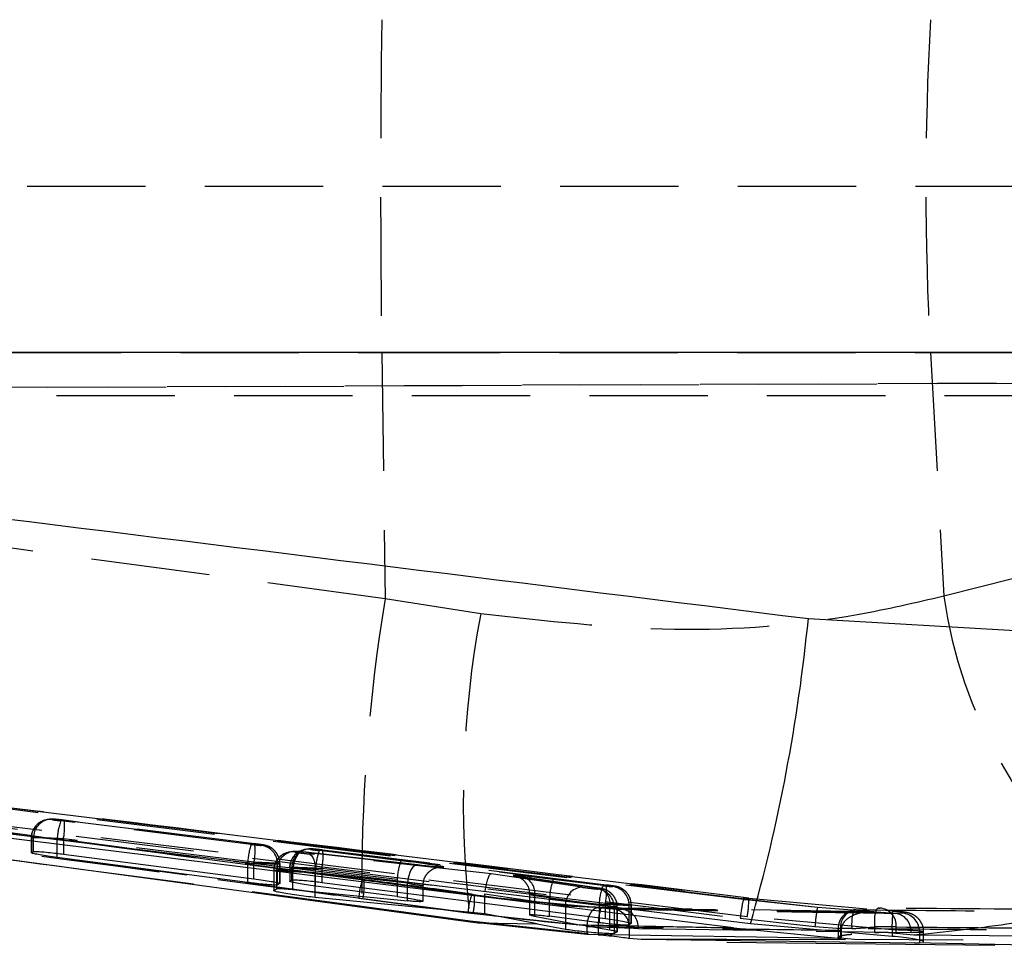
# Model space of a CAD drawing. Extents: x 40 to 416, y 16 to 281.
# Tile 11 of 41: x 174 to 185, y 145 to 155. Entities that reach past the tile are written whole.
import ezdxf

# ---------------------------------------------------------------- set-up
doc = ezdxf.new("R2010")
doc.units = 0
doc.linetypes.add('HIDDEN', pattern=[1.905, 1.27, -0.635])
doc.layers.get('0').update_dxf_attribs({"linetype": 'CONTINUOUS'})

msp = doc.modelspace()

# ---------------------------------------------------------------- linework, layer by layer
at = {"color": 7, "linetype": 'HIDDEN'}
for p, q in [((159.2592, 153.15955), (186.07009, 153.15955)), ((160.90195, 151.37455), (178.30111, 151.37455)), ((178.30111, 151.37455), (178.33662, 148.73259)), ((178.30111, 151.37455), (184.185, 151.37455)), ((184.185, 151.37455), (184.33022, 148.76133)), ((184.185, 151.37455), (192.01673, 151.37455)), ((158.8555, 150.93507), (194.35928, 151.09039)), ((178.33662, 148.73259), (160.95566, 151.09072)), ((159.48025, 150.93507), (186.39772, 151.0529)), ((191.32223, 150.90955), (174.03405, 150.90955)), ((185.07884, 148.95225), (184.33022, 148.76133)), ((179.36214, 148.57324), (178.33662, 148.73259)), ((182.17807, 145.50752), (163.51683, 147.80715)), ((169.68216, 147.06081), (174.60942, 146.45701)), ((174.71041, 146.36385), (174.67242, 146.34997)), ((174.7325, 146.36751), (174.71041, 146.36385)), ((174.78933, 146.36868), (174.74745, 146.3694)), ((174.76725, 146.36502), (174.78933, 146.36868)), ((176.90228, 146.09933), (174.85933, 146.35145)), ((174.89666, 146.35763), (174.897, 146.35764)), ((174.89666, 146.35763), (176.93961, 146.10551)), ((176.93994, 146.10551), (174.897, 146.35764)), ((178.09894, 145.51658), (172.18985, 146.31027)), ((174.54279, 146.1664), (174.54279, 146.00908)), ((174.56575, 146.17019), (174.54366, 146.16653)), ((174.54366, 146.16653), (174.54366, 146.0103)), ((174.56575, 146.02184), (174.56575, 146.17019)), ((174.81993, 146.15297), (176.86288, 145.90084)), ((174.81993, 146.00334), (174.81993, 146.15297)), ((174.88774, 146.15915), (174.88774, 145.99495)), ((176.93068, 145.90702), (174.88774, 146.15915)), ((177.0317, 146.09194), (177.00961, 146.08828)), ((177.40054, 146.02303), (177.35865, 146.02375)), ((177.36791, 146.01763), (177.40054, 146.02303)), ((177.48185, 146.04473), (177.47265, 146.04298)), ((177.50394, 146.04838), (177.48185, 146.04473)), ((177.53868, 146.0459), (177.56076, 146.04956)), ((178.50623, 145.92429), (177.63077, 146.03233)), ((177.66843, 146.03852), (177.6681, 146.03851)), ((177.6681, 146.03851), (180.70814, 145.66333)), ((180.70847, 145.66334), (177.66843, 146.03852)), ((177.31108, 146.01645), (177.30188, 146.01471)), ((177.34371, 146.02186), (177.31108, 146.01645)), ((177.45626, 146.01805), (177.45415, 146.01834)), ((178.68598, 145.88164), (177.45415, 146.01834)), ((177.45626, 146.01805), (178.68808, 145.88134)), ((179.47376, 145.78247), (177.51526, 145.99759)), ((175.02167, 145.84176), (178.0876, 145.43674)), ((176.86288, 145.90084), (176.86288, 145.73905)), ((176.93068, 145.73026), (176.93068, 145.90702)), ((177.14345, 145.81901), (177.14345, 145.60241)), ((177.17696, 145.82454), (177.14433, 145.81914)), ((177.14433, 145.81914), (177.14433, 145.60363)), ((177.17696, 145.62344), (177.17696, 145.82454)), ((177.18487, 145.8898), (177.20695, 145.89345)), ((177.18487, 145.68787), (177.18487, 145.8898)), ((177.20695, 145.89345), (177.20695, 145.67818)), ((177.20782, 145.6795), (177.20782, 145.89358)), ((177.31423, 145.84728), (177.31423, 145.70341)), ((177.33718, 145.85107), (177.3151, 145.84741)), ((177.3151, 145.84741), (177.3151, 145.70471)), ((177.33718, 145.71732), (177.33718, 145.85107)), ((178.57594, 145.68286), (177.34411, 145.81956)), ((177.34411, 145.81956), (177.34411, 145.61588)), ((177.59136, 145.83385), (178.46682, 145.7258)), ((177.59136, 145.70029), (177.59136, 145.83385)), ((177.65918, 145.84002), (177.65918, 145.69204)), ((180.69921, 145.46484), (177.65918, 145.84002)), ((178.68808, 145.88134), (178.68598, 145.88164)), ((177.58638, 145.7991), (179.40703, 145.59913)), ((177.58638, 145.59187), (177.58638, 145.7991)), ((178.46682, 145.7258), (178.46682, 145.58866)), ((180.44566, 145.63997), (179.47376, 145.78247)), ((179.81607, 145.74736), (180.62416, 145.62986)), ((179.82069, 145.74679), (179.81607, 145.74736)), ((180.62878, 145.62929), (179.82069, 145.74679)), ((180.67081, 145.65715), (180.13984, 145.72268)), ((178.57594, 145.49382), (178.57594, 145.68286)), ((178.74396, 145.55319), (178.74396, 145.65863)), ((180.65055, 145.62498), (180.62036, 145.61998)), ((180.80022, 145.64976), (180.77814, 145.6461)), ((178.0547, 145.52274), (179.2254, 145.36573)), ((179.28144, 145.35805), (178.09894, 145.51658)), ((179.28561, 145.562), (179.38885, 145.54722)), ((179.40492, 145.56855), (180.27151, 145.44148)), ((179.40492, 145.46859), (179.40492, 145.56855)), ((179.54479, 145.52757), (180.77893, 145.40913)), ((179.88519, 145.56784), (179.88519, 145.40711)), ((179.93855, 145.54887), (179.93855, 145.32864)), ((180.74664, 145.43137), (179.93855, 145.54887)), ((180.10043, 145.52419), (180.6314, 145.45866)), ((180.10043, 145.37956), (180.10043, 145.52419)), ((182.17807, 145.50752), (182.22164, 145.50672)), ((182.9729, 145.42221), (182.17807, 145.50752)), ((182.9729, 145.42221), (182.22164, 145.50672)), ((182.23771, 145.52342), (182.23673, 145.52232)), ((182.23673, 145.52232), (183.77694, 145.38448)), ((178.0876, 145.43674), (179.25063, 145.2807)), ((180.27151, 145.44148), (180.27151, 145.26534)), ((183.53503, 145.37633), (180.62157, 145.42054)), ((180.72068, 145.4121), (180.63021, 145.41874)), ((180.6314, 145.45866), (180.6314, 145.3116)), ((180.69921, 145.30292), (180.69921, 145.46484)), ((180.72068, 145.4121), (180.8886, 145.40021)), ((180.74664, 145.17976), (180.74664, 145.43137)), ((180.8886, 145.40021), (180.79007, 145.40613)), ((180.79561, 145.4215), (180.82581, 145.42649)), ((180.79561, 145.17075), (180.79561, 145.4215)), ((180.82581, 145.42649), (180.82568, 145.43332)), ((180.82581, 145.42649), (180.82581, 145.16087)), ((180.82668, 145.16212), (180.82668, 145.42663)), ((180.95339, 145.44762), (180.97548, 145.45127)), ((180.95339, 145.26007), (180.95339, 145.44762)), ((180.97548, 145.45127), (180.97548, 145.24982)), ((180.97635, 145.25124), (180.97635, 145.45141)), ((183.5783, 145.37473), (182.9729, 145.42221)), ((183.62779, 145.41569), (183.62537, 145.41569)), ((183.62779, 145.41569), (183.64286, 145.4163)), ((179.2254, 145.36573), (180.62083, 145.21649)), ((182.14583, 145.30634), (182.94698, 145.22019)), ((183.77399, 145.18304), (182.22085, 145.32192)), ((183.81119, 145.358), (183.54711, 145.37484)), ((183.54711, 145.37484), (183.5783, 145.37473)), ((183.89996, 145.35984), (183.81119, 145.358)), ((179.25063, 145.2807), (180.62083, 145.13072)), ((180.49998, 145.21538), (180.50031, 145.22641)), ((180.49998, 145.21538), (180.49998, 145.13158)), ((180.62083, 145.21649), (180.62083, 145.13072)), ((180.95282, 145.20368), (181.05338, 145.19765)), ((180.95282, 145.20368), (180.95282, 145.12451)), ((181.05338, 145.19765), (183.97726, 145.15536)), ((182.94698, 145.22019), (183.22784, 145.19622)), ((183.19367, 145.19567), (183.19367, 145.10413)), ((183.34064, 145.19567), (183.19367, 145.19567)), ((183.21948, 145.19567), (183.21948, 145.09317)), ((183.22784, 145.19622), (183.2265, 145.17422)), ((183.81842, 145.21331), (183.5852, 145.21331)), ((183.5852, 145.21331), (183.5852, 145.15329)), ((183.77399, 145.18304), (183.77399, 145.112)), ((183.81842, 145.14742), (183.81842, 145.21331)), ((180.81984, 145.15803), (180.82581, 145.16087)), ((180.82581, 145.16087), (180.82372, 145.16212)), ((182.00293, 145.08248), (183.36978, 145.08073)), ((183.36978, 145.08073), (183.21948, 145.09317)), ((186.44219, 145.05476), (183.36978, 145.08073)), ((183.81842, 145.14742), (184.00827, 145.12809)), ((183.97726, 145.15536), (184.06729, 145.15748)), ((184.00827, 145.12809), (186.88057, 145.10832)), ((184.06729, 145.15748), (184.06729, 145.07197)), ((184.1119, 145.05276), (184.1119, 145.16184))]:
    msp.add_line(p, q, dxfattribs=at)
at = {"color": 7, "linetype": 'CONTINUOUS'}
for p, q in [((185.52431, 151.37455), (161.85655, 151.37455)), ((182.87562, 148.52088), (185.50241, 148.37137)), ((163.32837, 147.42279), (179.33278, 145.25886)), ((182.07172, 145.20497), (163.67913, 147.47854)), ((174.54366, 146.0103), (174.56575, 146.02184)), ((176.86288, 145.69094), (174.81993, 145.95899)), ((174.88774, 145.99495), (176.93068, 145.73026)), ((177.3151, 145.70471), (177.33718, 145.71732)), ((177.14433, 145.60363), (177.17696, 145.62344)), ((177.20695, 145.67818), (177.18487, 145.66522)), ((177.34411, 145.61588), (178.57594, 145.49382)), ((178.46682, 145.53954), (177.59136, 145.65284)), ((177.65918, 145.69204), (180.69921, 145.30292)), ((179.40492, 145.35555), (177.58638, 145.53041)), ((178.74396, 145.48849), (178.74396, 145.55319)), ((179.40492, 145.35555), (179.40492, 145.46859)), ((179.88519, 145.40711), (179.88519, 145.34306)), ((179.96804, 145.24572), (179.40492, 145.35555)), ((179.93855, 145.32864), (180.42292, 145.23656)), ((180.6314, 145.25923), (180.10043, 145.32801)), ((179.33278, 145.25886), (179.96804, 145.24572)), ((180.49998, 145.13158), (179.33278, 145.25886)), ((179.96804, 145.24572), (180.27151, 145.19075)), ((180.74664, 145.17976), (180.42292, 145.23656)), ((180.97548, 145.24982), (180.95339, 145.23545)), ((182.07172, 145.20497), (183.2265, 145.089)), ((183.77399, 145.112), (182.25454, 145.24672)), ((183.2265, 145.089), (180.49998, 145.13158)), ((180.79561, 145.1465), (180.81984, 145.15803)), ((180.95282, 145.09339), (181.08199, 145.08367)), ((181.08199, 145.08367), (184.01516, 145.04261)), ((181.86087, 145.08267), (182.00293, 145.08248)), ((183.2265, 145.17422), (183.2265, 145.089)), ((184.06729, 145.07197), (184.06729, 145.0431)), ((182.00286, 145.05215), (184.87523, 145.01946)), ((184.01516, 145.04261), (184.06729, 145.0431)), ((185.37524, 145.01681), (184.01516, 145.04261)), ((184.06729, 145.0431), (184.10662, 145.04765))]:
    msp.add_line(p, q, dxfattribs=at)
at = {"color": 8, "linetype": 'CONTINUOUS'}
for p, q in [((174.81993, 145.95899), (174.81993, 146.00334)), ((176.86288, 145.73905), (176.86288, 145.69094)), ((177.18487, 145.66522), (177.18487, 145.68787)), ((177.59136, 145.65284), (177.59136, 145.70029)), ((177.58638, 145.53041), (177.58638, 145.59187)), ((178.46682, 145.58866), (178.46682, 145.53954)), ((180.10043, 145.32801), (180.10043, 145.37956)), ((180.6314, 145.3116), (180.6314, 145.25923)), ((180.27151, 145.26534), (180.27151, 145.19075)), ((180.95339, 145.23545), (180.95339, 145.26007)), ((180.79561, 145.1465), (180.79561, 145.17075)), ((180.95282, 145.12451), (180.95282, 145.09339)), ((181.08199, 145.08367), (181.86087, 145.08267))]:
    msp.add_line(p, q, dxfattribs=at)
at = {"color": 7, "linetype": 'CONTINUOUS', "flags": 128}
msp.add_lwpolyline([(182.25454, 145.24672), (174.19925, 146.22201), (163.36908, 147.53243)], dxfattribs=at)
at = {"color": 7, "linetype": 'HIDDEN', "flags": 128}
for points in [[(182.22085, 145.32192), (173.76419, 146.35754), (169.66553, 146.85941)], [(174.60942, 146.45701), (177.7357, 146.07391), (182.23673, 145.52232)], [(174.74745, 146.3694), (174.74721, 146.36938), (174.7325, 146.36751)], [(177.35865, 146.02375), (177.35841, 146.02373), (177.34371, 146.02186)], [(177.53868, 146.0459), (177.49656, 146.0466), (177.48185, 146.04473)], [(177.36791, 146.01763), (177.32578, 146.01833), (177.31108, 146.01645)], [(177.45415, 146.01834), (177.43811, 146.01683), (177.41971, 146.00731), (177.40183, 145.98989), (177.38523, 145.96531), (177.37059, 145.9346), (177.35854, 145.89906), (177.34959, 145.86016), (177.34411, 145.81956)], [(177.51526, 145.99759), (177.53224, 145.9913), (177.54779, 145.97833), (177.56136, 145.95913), (177.57249, 145.93436), (177.5808, 145.90489), (177.58598, 145.87174), (177.58786, 145.83606), (177.58638, 145.7991)], [(178.68598, 145.88164), (178.66994, 145.88012), (178.65154, 145.8706), (178.63366, 145.85319), (178.61706, 145.82861), (178.60242, 145.7979), (178.59038, 145.76235), (178.58142, 145.72346), (178.57594, 145.68286)], [(183.38541, 145.39823), (183.37453, 145.39501), (183.36451, 145.38394), (183.35577, 145.36546), (183.34863, 145.34029), (183.34338, 145.30943), (183.34024, 145.2741), (183.33931, 145.23567), (183.34064, 145.19567)], [(183.62537, 145.41569), (183.61692, 145.41256), (183.607, 145.40156), (183.59844, 145.38312), (183.59157, 145.35798), (183.58666, 145.32713), (183.5839, 145.29178), (183.58341, 145.25333), (183.5852, 145.21331)], [(183.77399, 145.18304), (183.77622, 145.22532), (183.77802, 145.26573), (183.7793, 145.3025), (183.78001, 145.33402), (183.78013, 145.3589), (183.77963, 145.37604), (183.77856, 145.3847), (183.77694, 145.38448)]]:
    msp.add_lwpolyline(points, dxfattribs=at)
at = {"color": 7, "linetype": 'HIDDEN'}
for centre, radius, start, end in [((312.00195, 153.15955), 133.71275, 179.2351045, 180.7648955), ((216.4908, 153.15955), 32.35507, 176.83743, 183.16257), ((197.21784, 145.64867), 19.13142, 170.723644, 180.63471), ((189.31848, 149.46482), 5.03762, 188.027422, 231.243948), ((190.11098, 146.56102), 10.93556, 169.396797, 186.723521), ((174.74308, 146.16708), 0.19941, 83.037598, 180.156558), ((174.76535, 146.17062), 0.1996, 99.473319, 180.123962), ((175.53514, 146.11414), 0.71627, 160.651194, 176.892772), ((174.24408, 146.28863), 0.65655, 348.62582, 6.033743), ((177.57817, 145.86198), 0.71635, 160.651114, 176.890783), ((176.31088, 146.03432), 0.63274, 348.393145, 6.459388), ((176.98484, 145.8898), 0.20002, 359.99926, 82.887182), ((177.00698, 145.89356), 0.19991, 15.379622, 82.899212), ((177.51474, 145.84783), 0.19964, 102.170508, 180.119236), ((177.5366, 145.85161), 0.19941, 83.038424, 180.156679), ((178.30681, 145.79496), 0.7165, 160.652781, 176.889116), ((177.01552, 145.96949), 0.65655, 348.626856, 6.034853), ((177.34397, 145.81955), 0.19964, 102.169857, 180.118697), ((177.37657, 145.82496), 0.19962, 99.476007, 180.121274), ((179.18213, 145.68695), 0.71636, 160.651173, 176.890724), ((178.70363, 145.49216), 0.64966, 159.123761, 177.301696), ((178.10802, 145.73115), 0.01364, 213.321421, 281.67143), ((177.43624, 145.65652), 0.67732, 348.076701, 5.190906), ((179.76958, 145.58231), 0.17224, 348.806846, 72.740953), ((180.81574, 145.48535), 0.71636, 160.652228, 176.891738), ((180.45984, 145.45188), 0.18862, 94.312896, 183.160586), ((180.5956, 145.42151), 0.20002, 359.996918, 82.888315), ((180.5793, 145.46514), 0.17071, 348.589706, 74.765109), ((181.34685, 145.41978), 0.7165, 160.652833, 176.889064), ((180.62607, 145.42708), 0.19941, 46.640633, 82.9488), ((180.07896, 145.59217), 0.63318, 348.399514, 6.45302), ((180.75338, 145.44763), 0.20002, 359.997151, 82.889291), ((180.77574, 145.45184), 0.19943, 45.952671, 82.949049), ((179.87562, 145.33219), 0.65109, 158.903604, 177.047143), ((179.2905, 145.59632), 0.03723, 233.148865, 274.717869), ((178.61932, 145.49889), 0.67693, 347.99178, 5.113822), ((180.77482, 145.45107), 0.20066, 0.057996, 22.250788), ((183.67123, 145.16504), 1.53193, 167.08187, 174.707867), ((181.0036, 145.52523), 1.23411, 350.517764, 359.915899), ((182.17717, 145.56484), 0.07318, 307.419077, 324.480614), ((181.27767, 145.21974), 0.65685, 162.369281, 180.283112), ((180.76619, 145.22029), 0.18737, 354.914889, 82.678322), ((180.86106, 145.2095), 0.19269, 356.476002, 81.781809), ((184.4149, 145.13451), 1.47042, 168.717074, 176.659573), ((183.39667, 145.19567), 0.203, 93.769344, 180), ((183.4132, 145.20622), 0.19401, 98.23451, 183.117923), ((183.64123, 145.21331), 0.203, 92.515341, 94.480103), ((183.64123, 145.21331), 0.203, 89.538197, 90.804694), ((183.6284, 145.22638), 0.19047, 356.063265, 85.645049), ((183.53447, 145.22052), 0.15483, 85.317341, 97.756112), ((183.78507, 145.16722), 0.19256, 356.468491, 82.202609), ((183.87018, 145.16485), 0.19725, 357.858223, 81.314825)]:
    msp.add_arc(centre, radius, start, end, dxfattribs=at)
at = {"color": 7, "linetype": 'CONTINUOUS'}
msp.add_arc((164.28419, 150.35149), 18.68133, 344.141954, 354.376503, dxfattribs=at)
at = {"color": 7, "linetype": 'HIDDEN'}
for centre, major_axis, ratio, start_param, end_param in [((174.86696, 146.35272), (0.1, -0.01218), 0.02163751, 3.06794465, 4.63874097), ((174.88904, 146.35637), (0.1, -0.01218), 0.02163751, 1.49714832, 3.06794464), ((174.86488, 146.15789), (0.3, -0.01217), 0.00730741, 1.49480955, 3.06560588), ((176.9099, 146.10059), (0.1, -0.01218), 0.02163751, 4.63874097, 6.2095373), ((176.93199, 146.10424), (0.1, -0.01218), 0.02163751, 6.2095373, 7.78033363), ((177.63839, 146.03359), (0.1, -0.01218), 0.02163751, 3.06794465, 4.63874097), ((177.66048, 146.03725), (0.1, -0.01218), 0.02163751, 1.49714832, 3.06794465), ((177.46762, 146.00532), (0.1, -0.01218), 0.02163751, 3.06794464, 5.21159956), ((178.46812, 145.91798), (0.5, -0.0609), 0.02163751, 5.99240092, 7.78033363), ((176.88574, 145.9021), (0.3, -0.01217), 0.00730741, 4.63640221, 6.20719853), ((176.90782, 145.90576), (0.3, -0.01217), 0.00730741, 6.20719853, 7.77799486), ((177.44345, 145.80683), (0.3, -0.01217), 0.00730741, 3.06560588, 5.20926079), ((177.47608, 145.81224), (0.3, -0.01217), 0.00730741, 2.02660415, 3.06560588), ((177.61423, 145.83511), (0.3, -0.01217), 0.00730741, 3.06560588, 4.63640221), ((177.63631, 145.83876), (0.3, -0.01217), 0.00730741, 1.49480955, 3.06560588), ((178.46812, 145.91798), (0.5, -0.0609), 0.02163751, 5.17053557, 5.99240092), ((179.4496, 145.58399), (0.02543, 0.19841), 0.22097915, 0.02875426, 1.52275667), ((180.10935, 145.71763), (0.4, -0.04872), 0.02163751, 1.49714832, 3.89199529), ((178.44396, 145.71949), (0.29999, -0.06094), 0.03514844, 5.1750407, 6.28727672), ((180.52065, 145.63229), (0.1, -0.01218), 0.02163751, 3.86705303, 6.2095373), ((180.55084, 145.63729), (0.1, -0.01218), 0.02163751, 6.2095373, 7.03358794), ((180.67843, 145.65841), (0.1, -0.01218), 0.02163751, 4.63874097, 6.2095373), ((180.70051, 145.66207), (0.1, -0.01218), 0.02163751, 6.2095373, 7.78033363), ((180.08519, 145.51914), (0.19999, -0.04878), 0.0414548, 1.50462414, 3.89947111), ((180.49649, 145.4338), (0.3, -0.01217), 0.00730741, 3.86471427, 6.20719853), ((180.65427, 145.45992), (0.3, -0.01217), 0.00730741, 4.63640221, 6.20719853), ((180.67635, 145.46358), (0.3, -0.01217), 0.00730741, 6.20719853, 7.77799486), ((180.52668, 145.4388), (0.3, -0.01217), 0.00730741, 6.20719853, 7.03124918)]:
    msp.add_ellipse(centre, major_axis=major_axis, ratio=ratio, start_param=start_param, end_param=end_param, dxfattribs=at)
at = {"color": 7, "linetype": 'CONTINUOUS'}
for points, knots in [([(161.8994, 151.11138), (162.94892, 150.98381), (169.94278, 150.13375), (176.93374, 149.2619), (182.87562, 148.52088)], [0, 0, 0, 0, 0.15006194, 1, 1, 1, 1]), ([(162.92439, 147.46656), (165.59929, 147.10135), (169.63054, 146.55094), (173.66442, 146.0203), (175.02167, 145.84176)], [0, 0, 0, 0, 0.66353918, 1, 1, 1, 1]), ([(174.56575, 146.02184), (174.57155, 146.02275), (174.58313, 146.02455), (174.64068, 146.0215), (174.72061, 146.01449), (174.80767, 146.00505), (174.86439, 145.99789), (174.88774, 145.99495)], [0, 0, 0, 0, 0.21225907, 0.42452245, 0.63691048, 0.85056076, 1, 1, 1, 1]), ([(174.81993, 145.95899), (174.78626, 145.96358), (174.71891, 145.97276), (174.63272, 145.98673), (174.57092, 145.99873), (174.54261, 146.00665), (174.54337, 146.00929), (174.54366, 146.0103)], [0, 0, 0, 0, 0.21721479, 0.43441875, 0.65148787, 0.86720657, 1, 1, 1, 1]), ([(176.93068, 145.73026), (176.96436, 145.72572), (177.0317, 145.71663), (177.11789, 145.70262), (177.1797, 145.69042), (177.208, 145.68217), (177.20724, 145.67928), (177.20695, 145.67818)], [0, 0, 0, 0, 0.217139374, 0.434274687, 0.651359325, 0.867217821, 1, 1, 1, 1]), ([(177.33718, 145.71732), (177.34298, 145.71835), (177.35457, 145.72042), (177.41213, 145.71778), (177.49207, 145.71114), (177.57912, 145.70198), (177.63583, 145.69494), (177.65918, 145.69204)], [0, 0, 0, 0, 0.212324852, 0.424653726, 0.637025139, 0.850558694, 1, 1, 1, 1]), ([(177.18487, 145.66522), (177.17907, 145.66414), (177.16749, 145.66199), (177.10997, 145.6646), (177.03008, 145.67134), (176.94303, 145.68072), (176.88628, 145.68796), (176.86288, 145.69094)], [0, 0, 0, 0, 0.21222642, 0.42445677, 0.63670387, 0.85014419, 1, 1, 1, 1]), ([(177.58638, 145.53041), (177.55501, 145.53369), (177.49228, 145.54026), (177.3885, 145.5538), (177.2919, 145.56825), (177.21184, 145.58233), (177.15868, 145.59421), (177.14194, 145.60082), (177.14386, 145.60309), (177.14433, 145.60363)], [0, 0, 0, 0, 0.15762805, 0.31520996, 0.47382212, 0.6331589, 0.79220874, 0.95007702, 1, 1, 1, 1]), ([(177.17696, 145.62344), (177.18281, 145.62453), (177.19452, 145.62671), (177.25312, 145.62425), (177.31275, 145.61876), (177.34411, 145.61588)], [0, 0, 0, 0, 0.32162661, 0.643261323, 1, 1, 1, 1]), ([(177.59136, 145.65284), (177.55769, 145.65738), (177.49035, 145.66646), (177.40417, 145.68045), (177.34236, 145.69261), (177.31404, 145.70078), (177.31481, 145.70362), (177.3151, 145.70471)], [0, 0, 0, 0, 0.21713734, 0.43426849, 0.65135372, 0.86718422, 1, 1, 1, 1]), ([(178.46682, 145.53954), (178.50047, 145.53499), (178.56777, 145.5259), (178.65431, 145.51174), (178.7148, 145.49953), (178.74458, 145.49132), (178.74091, 145.48911), (178.73989, 145.48849)], [0, 0, 0, 0, 0.228276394, 0.456553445, 0.684825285, 0.91185335, 1, 1, 1, 1]), ([(178.73765, 145.48529), (178.72755, 145.48473), (178.70739, 145.48363), (178.64608, 145.4873), (178.59666, 145.49189), (178.57594, 145.49382)], [0, 0, 0, 0, 0.36835496, 0.73518967, 1, 1, 1, 1]), ([(179.93855, 145.32864), (179.92455, 145.33145), (179.89656, 145.33708), (179.88931, 145.34064), (179.88569, 145.34242)], [0, 0, 0, 0, 0.49992636, 1, 1, 1, 1]), ([(179.88706, 145.34306), (179.88769, 145.34402), (179.88909, 145.3462), (179.91767, 145.34597), (179.96437, 145.34297), (180.02504, 145.33716), (180.07274, 145.33158), (180.09768, 145.32837), (180.10043, 145.32801)], [0, 0, 0, 0, 0.16195796, 0.3649396, 0.56726102, 0.77016473, 0.97461904, 1, 1, 1, 1]), ([(180.69921, 145.30292), (180.73289, 145.29841), (180.80023, 145.28938), (180.88641, 145.27525), (180.94823, 145.26277), (180.97654, 145.25416), (180.97577, 145.25102), (180.97548, 145.24982)], [0, 0, 0, 0, 0.21707134, 0.43413957, 0.65126394, 0.86727207, 1, 1, 1, 1]), ([(180.27151, 145.19075), (180.29648, 145.18692), (180.34642, 145.17924), (180.44534, 145.16765), (180.54822, 145.15764), (180.64572, 145.15), (180.72526, 145.14545), (180.7797, 145.14402), (180.79046, 145.1457), (180.79561, 145.1465)], [0, 0, 0, 0, 0.14538267, 0.29076802, 0.43607287, 0.58078357, 0.72472502, 0.86800018, 1, 1, 1, 1]), ([(180.42292, 145.23656), (180.75769, 145.22998), (181.30772, 145.21916), (181.85682, 145.20896), (182.07172, 145.20497)], [0, 0, 0, 0, 0.60862606, 1, 1, 1, 1]), ([(180.95339, 145.23545), (180.9476, 145.23421), (180.93602, 145.23172), (180.87849, 145.23382), (180.7986, 145.24011), (180.71155, 145.24918), (180.65482, 145.25629), (180.6314, 145.25923)], [0, 0, 0, 0, 0.21229582, 0.42460238, 0.63681833, 0.85011123, 1, 1, 1, 1]), ([(180.82372, 145.16212), (180.82291, 145.1634), (180.82106, 145.16632), (180.78752, 145.17304), (180.75636, 145.17816), (180.74664, 145.17976)], [0, 0, 0, 0, 0.34772606, 0.79668645, 1, 1, 1, 1]), ([(180.62083, 145.13072), (180.66069, 145.12718), (180.7404, 145.12011), (180.84957, 145.10714), (180.91801, 145.09811), (180.94572, 145.09435), (180.95282, 145.09339)], [0, 0, 0, 0, 0.2986451, 0.597233, 0.89667285, 1, 1, 1, 1]), ([(184.10699, 145.05276), (184.10799, 145.05424), (184.11107, 145.0588), (184.07385, 145.07144), (184.00133, 145.08743), (183.89726, 145.10298), (183.81568, 145.10895), (183.77399, 145.112)], [0, 0, 0, 0, 0.1050023, 0.32373964, 0.54492762, 0.76744502, 1, 1, 1, 1])]:
    msp.add_open_spline(points, degree=3, knots=knots, dxfattribs=at)
at = {"color": 7, "linetype": 'HIDDEN'}
for points, knots in [([(184.33022, 148.76133), (184.02253, 148.68983), (183.09302, 148.47383), (181.42106, 148.33876), (180.05706, 148.49409), (179.36214, 148.57324)], [0, 0, 0, 0, 0.1953193, 0.59003594, 1, 1, 1, 1]), ([(178.09663, 145.72366), (175.28651, 146.09597), (170.24177, 146.76435), (165.20037, 147.45762), (162.96723, 147.76472)], [0, 0, 0, 0, 0.55703904, 1, 1, 1, 1]), ([(163.32837, 147.50847), (165.42715, 147.21988), (170.3342, 146.54514), (175.24455, 145.89488), (178.0547, 145.52274)], [0, 0, 0, 0, 0.427707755, 1, 1, 1, 1]), ([(163.67913, 147.58185), (164.13285, 147.52626), (170.28898, 146.77205), (176.44423, 146.01115), (182.14583, 145.30634)], [0, 0, 0, 0, 0.07370252, 1, 1, 1, 1]), ([(182.22164, 145.50672), (179.54004, 145.84076), (175.36078, 146.36135), (171.18026, 146.87628), (169.68216, 147.06081)], [0, 0, 0, 0, 0.64164652, 1, 1, 1, 1]), ([(171.28504, 146.63499), (172.67549, 146.44578), (174.9488, 146.13644), (177.22308, 145.83498), (178.10631, 145.7179)], [0, 0, 0, 0, 0.61164046, 1, 1, 1, 1]), ([(172.20166, 146.5113), (172.33544, 146.4932), (173.00432, 146.40272), (174.97386, 146.13704), (176.80993, 145.89166), (178.11078, 145.7178)], [0, 0, 0, 0, 0.06792554, 0.33962637, 1, 1, 1, 1]), ([(182.23773, 145.52355), (181.01204, 145.67359), (178.46946, 145.98483), (175.92681, 146.29567), (174.60988, 146.45666)], [0, 0, 0, 0, 0.482066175, 1, 1, 1, 1]), ([(174.67242, 146.34997), (174.66155, 146.34664), (174.63146, 146.33744), (174.58957, 146.29963), (174.55481, 146.24296), (174.53916, 146.19319), (174.54341, 146.16748), (174.54372, 146.16559)], [0, 0, 0, 0, 0.1410664, 0.39043478, 0.67580876, 0.97606656, 1, 1, 1, 1]), ([(174.897, 146.35764), (174.88329, 146.3593), (174.85559, 146.36265), (174.81731, 146.3668), (174.79359, 146.36905), (174.7782, 146.37004), (174.75938, 146.37062), (174.74326, 146.36875), (174.7325, 146.36751)], [0, 0, 0, 0, 0.20770522, 0.41969847, 0.6453572, 0.75639673, 0.83753675, 1, 1, 1, 1]), ([(177.20689, 145.8944), (177.20517, 145.91603), (177.20197, 145.95645), (177.17515, 146.00686), (177.14352, 146.04274), (177.11114, 146.06611), (177.08254, 146.0799), (177.06047, 146.08692), (177.04672, 146.09011), (177.03532, 146.09231), (177.01869, 146.09503), (176.9889, 146.09927), (176.95805, 146.10327), (176.94236, 146.10521), (176.93994, 146.10551)], [0, 0, 0, 0, 0.15562165, 0.29082416, 0.40459334, 0.50029942, 0.57794875, 0.63523443, 0.66915452, 0.70107815, 0.76828703, 0.88489204, 0.98227602, 1, 1, 1, 1]), ([(177.48185, 146.04473), (177.45773, 146.03802), (177.41417, 146.02592), (177.36077, 145.98101), (177.32632, 145.92368), (177.3106, 145.87407), (177.31485, 145.84836), (177.31516, 145.84647)], [0, 0, 0, 0, 0.26480796, 0.47824209, 0.722514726, 0.979514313, 1, 1, 1, 1]), ([(177.45415, 146.01834), (177.44615, 146.01921), (177.42514, 146.0215), (177.40479, 146.02339), (177.38938, 146.02439), (177.37057, 146.02497), (177.35445, 146.0231), (177.34371, 146.02186)], [0, 0, 0, 0, 0.19310845, 0.50692887, 0.66127883, 0.7741801, 1, 1, 1, 1]), ([(177.66843, 146.03852), (177.65472, 146.04018), (177.62702, 146.04353), (177.58875, 146.04768), (177.56503, 146.04993), (177.54963, 146.05092), (177.53081, 146.0515), (177.51469, 146.04963), (177.50394, 146.04838)], [0, 0, 0, 0, 0.20768809, 0.41968252, 0.64534283, 0.75639496, 0.83753559, 1, 1, 1, 1]), ([(177.31108, 146.01645), (177.28696, 146.00975), (177.24339, 145.99765), (177.18999, 145.95274), (177.15555, 145.8954), (177.13983, 145.84579), (177.14407, 145.82009), (177.14439, 145.81819)], [0, 0, 0, 0, 0.26479719, 0.47824291, 0.72250865, 0.97951418, 1, 1, 1, 1]), ([(178.74723, 145.6595), (178.74677, 145.67273), (178.7455, 145.70976), (178.76963, 145.76241), (178.80691, 145.80738), (178.84642, 145.83482), (178.88203, 145.84957), (178.90942, 145.85559), (178.92523, 145.85727), (178.93346, 145.85765), (178.93741, 145.85766), (178.93727, 145.85756), (178.93266, 145.85783), (178.93112, 145.85792)], [0, 0, 0, 0, 0.09956833, 0.27852228, 0.42078875, 0.54027303, 0.64003467, 0.71622156, 0.7665614, 0.81021311, 0.8658892, 0.95530111, 1, 1, 1, 1]), ([(179.26817, 145.56654), (179.13442, 145.58471), (178.74402, 145.63776), (178.35341, 145.68959), (178.09663, 145.72366)], [0, 0, 0, 0, 0.34259108, 1, 1, 1, 1]), ([(178.10556, 145.71697), (178.33906, 145.68616), (178.73323, 145.63415), (179.12532, 145.58091), (179.28515, 145.5592)], [0, 0, 0, 0, 0.59235727, 1, 1, 1, 1]), ([(178.11078, 145.7178), (178.24458, 145.69994), (178.6389, 145.64732), (179.03312, 145.59427), (179.29356, 145.55922)], [0, 0, 0, 0, 0.33933769, 1, 1, 1, 1]), ([(179.82069, 145.74679), (179.80044, 145.74982), (179.76591, 145.75498), (179.74114, 145.75929), (179.73539, 145.76067), (179.74312, 145.75879), (179.75516, 145.75503), (179.78191, 145.74412), (179.82443, 145.71627), (179.86404, 145.66428), (179.88562, 145.60973), (179.88283, 145.57668), (179.88199, 145.56664)], [0, 0, 0, 0, 0.19448751, 0.33162969, 0.43593068, 0.47800133, 0.51212154, 0.55797784, 0.66883118, 0.80585281, 0.941043, 1, 1, 1, 1]), ([(180.82396, 145.42665), (180.82477, 145.43367), (180.82802, 145.46217), (180.81191, 145.50756), (180.78392, 145.55364), (180.7512, 145.58493), (180.71974, 145.60476), (180.69308, 145.61592), (180.67382, 145.62133), (180.66194, 145.62389), (180.64915, 145.62624), (180.63726, 145.62802), (180.62878, 145.62929)], [0, 0, 0, 0, 0.06275151, 0.25443227, 0.41076347, 0.54304562, 0.65334822, 0.74098303, 0.80108796, 0.8384566, 0.88476806, 1, 1, 1, 1]), ([(180.97542, 145.45222), (180.9737, 145.47385), (180.97049, 145.51427), (180.94368, 145.56469), (180.91204, 145.60056), (180.87967, 145.62394), (180.85107, 145.63772), (180.829, 145.64475), (180.81525, 145.64793), (180.80384, 145.65013), (180.78722, 145.65285), (180.75743, 145.65709), (180.72658, 145.66109), (180.71088, 145.66304), (180.70847, 145.66334)], [0, 0, 0, 0, 0.155622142, 0.290820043, 0.404594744, 0.500292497, 0.577941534, 0.635226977, 0.669147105, 0.701076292, 0.768279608, 0.884884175, 0.982276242, 1, 1, 1, 1]), ([(179.29356, 145.55922), (179.42742, 145.54175), (179.90174, 145.47984), (180.37848, 145.44041), (180.72068, 145.4121)], [0, 0, 0, 0, 0.28219998, 1, 1, 1, 1]), ([(180.63021, 145.41874), (180.63001, 145.41875), (180.62946, 145.41879), (180.62805, 145.41891), (180.6266, 145.41904), (180.62462, 145.41919), (180.60951, 145.41989), (180.58406, 145.41268), (180.55053, 145.38228), (180.52518, 145.33909), (180.50686, 145.28632), (180.5025, 145.24639), (180.50031, 145.22641)], [0, 0, 0, 0, 0.00173428, 0.00474854, 0.01353064, 0.02225773, 0.03646512, 0.27431826, 0.47987817, 0.65920621, 0.82942208, 1, 1, 1, 1]), ([(180.63021, 145.41874), (180.6319, 145.41871), (181.10617, 145.41115), (182.07872, 145.39606), (183.04929, 145.38203), (183.54711, 145.37484)], [0, 0, 0, 0, 0.00173376, 0.48797777, 1, 1, 1, 1]), ([(180.79007, 145.40613), (180.78711, 145.40644), (180.77556, 145.40763), (180.74688, 145.41048), (180.70139, 145.4147), (180.6683, 145.41735), (180.65167, 145.41868)], [0, 0, 0, 0, 0.10204958, 0.39781259, 0.69745322, 1, 1, 1, 1]), ([(183.81119, 145.358), (183.74518, 145.3589), (183.41511, 145.36342), (182.44091, 145.37697), (181.53273, 145.39056), (180.8886, 145.40021)], [0, 0, 0, 0, 0.067760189, 0.338800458, 1, 1, 1, 1]), ([(183.38541, 145.39823), (183.95574, 145.39337), (185.11261, 145.38351), (186.26952, 145.37479), (186.85609, 145.37036)], [0, 0, 0, 0, 0.492988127, 1, 1, 1, 1]), ([(187.10089, 145.38983), (187.03487, 145.39028), (186.70481, 145.39255), (185.54709, 145.40066), (184.45542, 145.40921), (183.62779, 145.41569)], [0, 0, 0, 0, 0.05702042, 0.28510238, 1, 1, 1, 1]), ([(184.00827, 145.12809), (184.34173, 145.16319), (185.08271, 145.24119), (185.80127, 145.38626), (186.19646, 145.46605)], [0, 0, 0, 0, 0.45002559, 1, 1, 1, 1]), ([(180.50031, 145.22641), (180.5002, 145.22642), (180.09289, 145.2596), (179.68711, 145.30883), (179.28144, 145.35805)], [0, 0, 0, 0, 0.00027134, 1, 1, 1, 1]), ([(183.51358, 145.37394), (183.50354, 145.37311), (183.47821, 145.37102), (183.41259, 145.3598), (183.3352, 145.33348), (183.26914, 145.28264), (183.23715, 145.23801), (183.2307, 145.20904), (183.22784, 145.19622)], [0, 0, 0, 0, 0.087394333, 0.220689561, 0.578171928, 0.77511016, 0.900392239, 1, 1, 1, 1]), ([(183.5783, 145.37473), (183.57741, 145.37476), (183.55588, 145.37561), (183.53429, 145.37476), (183.51358, 145.37394)], [0, 0, 0, 0, 0.0411852, 1, 1, 1, 1]), ([(183.77694, 145.38448), (183.79409, 145.38333), (183.82768, 145.38106), (183.87097, 145.37596), (183.90262, 145.3706), (183.91914, 145.36564), (183.91991, 145.36171), (183.90662, 145.36046), (183.89996, 145.35984)], [0, 0, 0, 0, 0.17571321, 0.34435009, 0.51061987, 0.67410896, 0.83680846, 1, 1, 1, 1]), ([(184.11039, 145.16135), (184.11089, 145.16445), (184.11505, 145.19078), (184.10002, 145.23659), (184.07154, 145.28758), (184.03627, 145.32243), (184.00118, 145.34476), (183.96964, 145.35776), (183.93769, 145.36682), (183.89717, 145.37439), (183.84018, 145.38166), (183.79567, 145.38435), (183.77778, 145.38543)], [0, 0, 0, 0, 0.01925389, 0.16336169, 0.27972974, 0.3792356, 0.4655232, 0.53847917, 0.60620175, 0.7285406, 0.89094646, 1, 1, 1, 1]), ([(183.2265, 145.17422), (182.77181, 145.18081), (181.86296, 145.19398), (180.95412, 145.20825), (180.49998, 145.21538)], [0, 0, 0, 0, 0.50029894, 1, 1, 1, 1]), ([(180.62083, 145.21649), (180.66066, 145.21514), (180.74031, 145.21244), (180.84956, 145.20811), (180.91801, 145.20521), (180.94568, 145.204), (180.95282, 145.20368)], [0, 0, 0, 0, 0.29858535, 0.59712785, 0.89596489, 1, 1, 1, 1]), ([(186.69164, 145.16792), (186.10483, 145.17232), (184.94744, 145.18101), (183.79006, 145.19083), (183.21948, 145.19567)], [0, 0, 0, 0, 0.507011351, 1, 1, 1, 1]), ([(183.34064, 145.19567), (183.37085, 145.1977), (183.4524, 145.20316), (183.5339, 145.20939), (183.5852, 145.21331)], [0, 0, 0, 0, 0.37047159, 1, 1, 1, 1]), ([(184.06745, 145.15748), (184.06746, 145.15748), (184.08661, 145.15808), (184.11333, 145.15952), (184.11377, 145.16357), (184.07436, 145.16873), (183.99926, 145.17427), (183.89571, 145.1796), (183.81498, 145.18175), (183.77401, 145.18303), (183.77399, 145.18304)], [0, 0, 0, 0, 0.000085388, 0.164590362, 0.330075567, 0.495275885, 0.661297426, 0.827728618, 0.999916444, 1, 1, 1, 1]), ([(183.81842, 145.21331), (184.40554, 145.20869), (185.56373, 145.19957), (186.72192, 145.19154), (187.293, 145.18758)], [0, 0, 0, 0, 0.506927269, 1, 1, 1, 1]), ([(183.21948, 145.09317), (183.20938, 145.09512), (183.19413, 145.09808), (183.19593, 145.1026), (183.19654, 145.10413)], [0, 0, 0, 0, 0.66201055, 1, 1, 1, 1]), ([(183.19642, 145.10835), (183.2024, 145.11157), (183.21441, 145.11803), (183.25938, 145.12735), (183.30506, 145.13294), (183.33381, 145.13503), (183.34064, 145.13552)], [0, 0, 0, 0, 0.30117392, 0.60414938, 0.90600836, 1, 1, 1, 1]), ([(183.5852, 145.15329), (183.6075, 145.15466), (183.65211, 145.15741), (183.71926, 145.15696), (183.77907, 145.15361), (183.8052, 145.1495), (183.81842, 145.14742)], [0, 0, 0, 0, 0.248694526, 0.497419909, 0.745844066, 1, 1, 1, 1]), ([(184.06729, 145.15748), (184.06733, 145.15748), (184.06738, 145.15748), (184.06744, 145.15748), (184.06745, 145.15748)], [0, 0, 0, 0, 0.80913814, 1, 1, 1, 1])]:
    msp.add_open_spline(points, degree=3, knots=knots, dxfattribs=at)

doc.saveas('drawing.dxf')
